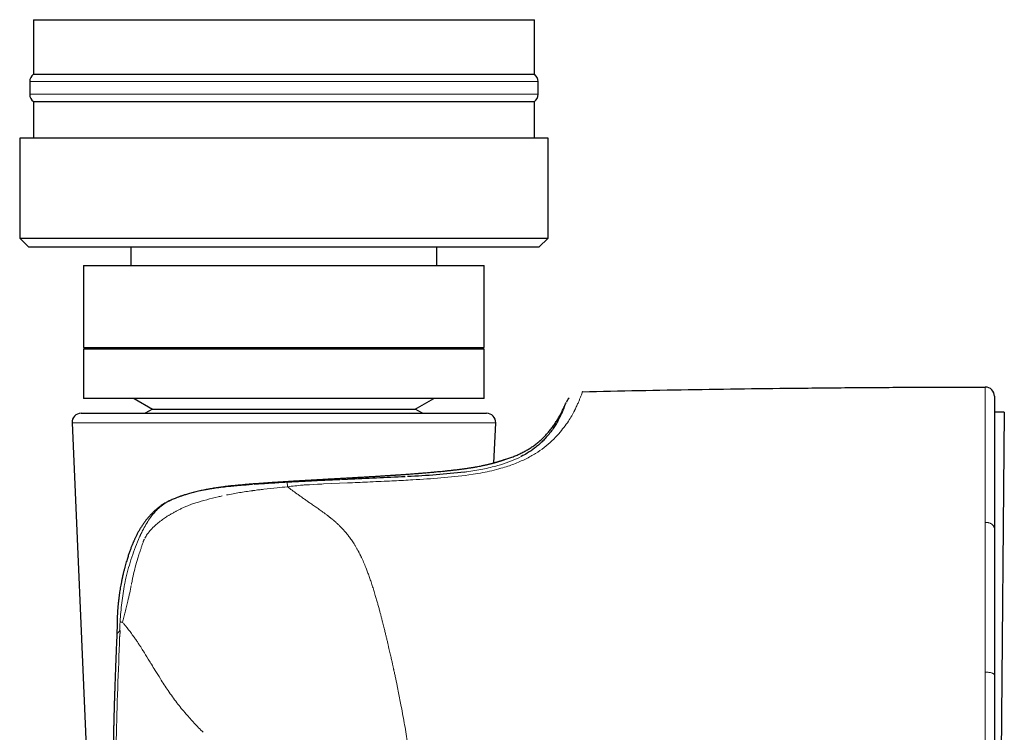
# Model space of a CAD drawing. Header units: millimetres. Extents: x 8 to 817, y 12 to 837.
# Tile 40 of 70: x 222 to 276, y 595 to 634. Entities that reach past the tile are written whole.
import ezdxf

# ---------------------------------------------------------------- set-up
doc = ezdxf.new("R2010")
doc.units = ezdxf.units.MM

msp = doc.modelspace()

# ---------------------------------------------------------------- linework, layer by layer
at = {"color": 7, "linetype": 'Continuous', "lineweight": 30}
for p, q in [((222.717, 634.031), (222.717, 631.031)), ((222.717, 634.031), (235.106, 634.031)), ((235.106, 634.031), (250.217, 634.031)), ((250.217, 631.031), (250.217, 634.031)), ((222.717, 631.031), (235.106, 631.031)), ((235.106, 631.031), (250.217, 631.031)), ((222.517, 630.631), (222.517, 629.931)), ((250.417, 629.931), (250.417, 630.631)), ((222.717, 629.531), (222.717, 627.531)), ((222.717, 629.531), (235.106, 629.531)), ((235.106, 629.531), (250.217, 629.531)), ((250.217, 627.531), (250.217, 629.531)), ((221.967, 627.531), (221.967, 622.031)), ((250.967, 627.531), (221.967, 627.531)), ((250.967, 622.031), (250.967, 627.531)), ((221.967, 622.031), (222.467, 621.531)), ((221.967, 622.031), (250.967, 622.031)), ((250.467, 621.531), (222.467, 621.531)), ((228.067, 621.531), (228.067, 620.531)), ((244.867, 620.531), (244.867, 621.531)), ((250.467, 621.531), (250.967, 622.031)), ((225.467, 620.531), (225.467, 616.031)), ((225.467, 620.531), (247.467, 620.531)), ((247.467, 616.031), (247.467, 620.531)), ((225.467, 616.031), (247.467, 616.031)), ((225.467, 615.931), (225.467, 613.231)), ((247.467, 615.931), (225.467, 615.931)), ((227.858, 616.031), (227.858, 615.931)), ((245.075, 615.931), (245.075, 616.031)), ((247.467, 613.231), (247.467, 615.931)), ((252.849, 613.596), (252.838, 613.595)), ((247.467, 613.231), (225.467, 613.231)), ((228.241, 613.231), (229.255, 612.645)), ((243.678, 612.645), (244.692, 613.231)), ((225.339, 612.411), (233.251, 612.411)), ((229.255, 612.645), (228.85, 612.411)), ((229.255, 612.645), (243.678, 612.645)), ((233.251, 612.411), (247.595, 612.411)), ((244.084, 612.411), (243.678, 612.645)), ((276.01, 612.473), (275.467, 612.478)), ((276.01, 612.473), (275.821, 590.874)), ((224.839, 611.889), (226.096, 582.889)), ((247.998, 609.675), (248.094, 611.889)), ((275.467, 606.089), (275.467, 606.075)), ((227.3, 600.261), (227.301, 600.264)), ((275.467, 598.069), (275.467, 598.044))]:
    msp.add_line(p, q, dxfattribs=at)
at = {"color": 252, "linetype": 'Continuous', "lineweight": 0}
for p, q in [((235.086, 630.631), (222.517, 630.631)), ((250.417, 630.631), (235.086, 630.631)), ((222.517, 629.931), (250.417, 629.931)), ((252.412, 612.555), (252.465, 612.66)), ((248.094, 611.889), (224.839, 611.889)), ((249.5, 610.041), (249.359, 609.965)), ((247.294, 609.507), (247.322, 609.513)), ((238.642, 608.527), (239.964, 608.587)), ((246.615, 609.024), (246.852, 609.06)), ((231.332, 608.019), (231.206, 607.982)), ((231.206, 607.982), (230.917, 607.889)), ((274.966, 598.254), (274.966, 598.192))]:
    msp.add_line(p, q, dxfattribs=at)
at = {"color": 252, "linetype": 'Continuous', "lineweight": 0, "flags": 128}
for points in [[(243.281, 608.74), (243.412, 608.747), (243.543, 608.755)], [(237.88, 608.49), (238.095, 608.5), (238.311, 608.511)]]:
    msp.add_lwpolyline(points, dxfattribs=at)
at = {"color": 7, "linetype": 'Continuous', "lineweight": 30}
for centre, start, end in [((223.017, 630.631), 126.8699, 180), ((249.917, 630.631), 360, 53.1301), ((223.017, 629.931), 180, 233.1301), ((249.917, 629.931), 306.8699, 0), ((274.967, 613.352), 0, 90.0287), ((225.339, 611.911), 90, 182.4813), ((247.595, 611.911), 357.5187, 90)]:
    msp.add_arc(centre, 0.5, start, end, dxfattribs=at)
at = {"color": 252, "linetype": 'Continuous', "lineweight": 0}
for points, knots in [([(252.465, 612.66), (252.501, 612.733), (252.572, 612.878), (252.653, 613.063), (252.719, 613.225), (252.777, 613.373), (252.82, 613.494), (252.844, 613.58), (252.849, 613.591), (252.852, 613.596)], [0, 0, 0, 0, 0.1249836, 0.2499703, 0.3748648, 0.4999931, 0.6668091, 0.8271073, 1, 1, 1, 1]), ([(274.966, 613.852), (274.966, 613.851), (274.966, 613.848), (274.966, 613.826), (274.966, 613.792), (274.966, 613.744), (274.966, 613.684), (274.966, 613.612), (274.966, 613.528), (274.966, 613.431), (274.966, 613.323), (274.966, 613.202), (274.966, 613.068), (274.966, 612.923), (274.966, 612.767), (274.966, 612.6), (274.966, 612.424), (274.966, 612.239), (274.966, 612.044), (274.966, 611.905), (274.966, 611.836)], [0, 0, 0, 0, 0.056197, 0.112327, 0.168402, 0.224435, 0.280437, 0.335417, 0.390383, 0.44534, 0.500294, 0.556247, 0.612204, 0.668165, 0.724132, 0.780103, 0.835079, 0.890056, 0.945031, 1, 1, 1, 1]), ([(251.955, 612.988), (251.951, 612.977), (251.944, 612.955), (251.877, 612.773), (251.769, 612.499), (251.638, 612.236), (251.573, 612.107)], [0, 0, 0, 0, 0.249439, 0.499339, 0.753996, 1, 1, 1, 1]), ([(251.555, 611.288), (251.747, 611.524), (252.133, 611.995), (252.319, 612.368), (252.412, 612.554)], [0, 0, 0, 0, 0.499918, 1, 1, 1, 1]), ([(251.573, 612.107), (251.562, 612.085), (251.538, 612.041), (251.512, 611.994), (251.499, 611.971)], [0, 0, 0, 0, 0.502138, 1, 1, 1, 1]), ([(274.966, 611.836), (274.966, 611.727), (274.966, 611.51), (274.966, 611.155), (274.966, 610.78), (274.966, 610.382), (274.966, 609.963), (274.966, 609.522), (274.966, 609.059), (274.966, 608.575), (274.966, 608.069), (274.966, 607.542), (274.966, 606.995), (274.966, 606.613), (274.966, 606.422)], [0, 0, 0, 0, 0.083426, 0.166822, 0.250186, 0.333516, 0.416815, 0.500089, 0.583346, 0.6666, 0.749868, 0.833172, 0.916539, 1, 1, 1, 1]), ([(250.747, 610.529), (250.898, 610.652), (251.209, 610.909), (251.437, 611.159), (251.555, 611.288)], [0, 0, 0, 0, 0.4817617, 1, 1, 1, 1]), ([(249.733, 609.898), (249.924, 609.998), (250.304, 610.197), (250.6, 610.418), (250.747, 610.529)], [0, 0, 0, 0, 0.499954, 1, 1, 1, 1]), ([(246.852, 609.059), (247.029, 609.09), (247.376, 609.149), (247.889, 609.256), (248.348, 609.376), (248.751, 609.498), (249.098, 609.62), (249.419, 609.756), (249.629, 609.85), (249.733, 609.898)], [0, 0, 0, 0, 0.169789, 0.331668, 0.49993, 0.63097, 0.750024, 0.874866, 1, 1, 1, 1]), ([(247.322, 609.513), (247.398, 609.529), (247.549, 609.561), (247.751, 609.609), (247.914, 609.651), (248.042, 609.686), (248.14, 609.714), (248.21, 609.735), (248.249, 609.747), (248.263, 609.751), (248.267, 609.752), (248.271, 609.754), (248.276, 609.755), (248.28, 609.756), (248.286, 609.758), (248.295, 609.761), (248.308, 609.765), (248.326, 609.771), (248.351, 609.779), (248.382, 609.789), (248.417, 609.801), (248.453, 609.813), (248.489, 609.825), (248.522, 609.837), (248.544, 609.845), (248.555, 609.849), (248.558, 609.85), (248.561, 609.851), (248.564, 609.852), (248.567, 609.853), (248.57, 609.854), (248.573, 609.855), (248.576, 609.856), (248.579, 609.858), (248.583, 609.859), (248.591, 609.862), (248.602, 609.866), (248.615, 609.871), (248.628, 609.876), (248.642, 609.882), (248.654, 609.887), (248.666, 609.891), (248.675, 609.895), (248.682, 609.898), (248.683, 609.899), (248.683, 609.899)], [0, 0, 0, 0, 0.08493, 0.169984, 0.255166, 0.31146, 0.36781, 0.417442, 0.439294, 0.442156, 0.445018, 0.447881, 0.450743, 0.453606, 0.456468, 0.46258, 0.471534, 0.483332, 0.50225, 0.525689, 0.553653, 0.586146, 0.618492, 0.654353, 0.688822, 0.692354, 0.695913, 0.699498, 0.703109, 0.706747, 0.710411, 0.714101, 0.717818, 0.721025, 0.726153, 0.737448, 0.753067, 0.773012, 0.797286, 0.8225, 0.851139, 0.883205, 0.918702, 0.957632, 1, 1, 1, 1]), ([(247.998, 609.676), (248.017, 609.681), (248.071, 609.696), (248.126, 609.713), (248.168, 609.725), (248.186, 609.731), (248.203, 609.736), (248.22, 609.741), (248.236, 609.746), (248.252, 609.751), (248.268, 609.756), (248.324, 609.774), (248.411, 609.802), (248.512, 609.836), (248.589, 609.864), (248.643, 609.884), (248.677, 609.896), (248.681, 609.898), (248.683, 609.899)], [0, 0, 0, 0, 0.040308, 0.116764, 0.131649, 0.146492, 0.161292, 0.176051, 0.190769, 0.205447, 0.220084, 0.234682, 0.364685, 0.493349, 0.620956, 0.747768, 0.874035, 1, 1, 1, 1]), ([(249.359, 609.965), (249.183, 609.886), (248.831, 609.728), (248.417, 609.603), (248.21, 609.54)], [0, 0, 0, 0, 0.499937, 1, 1, 1, 1]), ([(248.582, 609.859), (248.583, 609.86), (248.615, 609.876), (248.65, 609.888), (248.683, 609.899)], [0, 0, 0, 0, 0.023503, 1, 1, 1, 1]), ([(243.217, 609.046), (243.359, 609.057), (243.645, 609.078), (244.056, 609.11), (244.454, 609.144), (244.837, 609.179), (245.205, 609.215), (245.557, 609.252), (245.893, 609.29), (246.211, 609.33), (246.511, 609.372), (246.792, 609.415), (247.056, 609.46), (247.214, 609.491), (247.294, 609.507)], [0, 0, 0, 0, 0.083624, 0.167192, 0.250707, 0.33417, 0.417581, 0.500937, 0.584238, 0.667483, 0.750675, 0.833819, 0.916923, 1, 1, 1, 1]), ([(246.518, 609.199), (246.494, 609.196), (246.445, 609.189), (246.397, 609.183), (246.373, 609.18)], [0, 0, 0, 0, 0.4996302, 1, 1, 1, 1]), ([(248.21, 609.54), (247.937, 609.469), (247.391, 609.328), (246.809, 609.242), (246.518, 609.199)], [0, 0, 0, 0, 0.499763, 1, 1, 1, 1]), ([(231.394, 608.036), (231.561, 608.078), (231.892, 608.161), (232.396, 608.259), (232.899, 608.338), (233.401, 608.401), (233.903, 608.453), (234.438, 608.499), (235.009, 608.544), (235.613, 608.587), (236.217, 608.626), (236.821, 608.663), (237.221, 608.686), (237.421, 608.698)], [0, 0, 0, 0, 0.088835, 0.175766, 0.261161, 0.345343, 0.428603, 0.511202, 0.609759, 0.707846, 0.805534, 0.902894, 1, 1, 1, 1]), ([(236.64, 608.622), (236.34, 608.604), (235.736, 608.567), (235.141, 608.526), (234.84, 608.506)], [0, 0, 0, 0, 0.495148, 1, 1, 1, 1]), ([(237.056, 608.643), (236.986, 608.64), (236.848, 608.634), (236.709, 608.626), (236.64, 608.622)], [0, 0, 0, 0, 0.5013199, 1, 1, 1, 1]), ([(236.665, 608.374), (236.66, 608.44), (236.648, 608.572), (236.643, 608.605), (236.64, 608.622)], [0, 0, 0, 0, 0.50007, 1, 1, 1, 1]), ([(237.471, 608.664), (237.402, 608.66), (237.263, 608.653), (237.125, 608.647), (237.056, 608.643)], [0, 0, 0, 0, 0.4984004, 1, 1, 1, 1]), ([(237.421, 608.698), (237.569, 608.706), (237.864, 608.723), (238.304, 608.748), (238.742, 608.773), (239.176, 608.797), (239.607, 608.821), (240.033, 608.846), (240.454, 608.87), (240.869, 608.894), (241.279, 608.919), (241.682, 608.943), (242.078, 608.968), (242.466, 608.994), (242.847, 609.02), (243.093, 609.037), (243.217, 609.046)], [0, 0, 0, 0, 0.0718741, 0.1436674, 0.2153865, 0.2870356, 0.3586176, 0.4301343, 0.5015863, 0.5729742, 0.644298, 0.7155583, 0.786756, 0.8578931, 0.9289728, 1, 1, 1, 1]), ([(237.889, 608.685), (237.819, 608.682), (237.68, 608.675), (237.541, 608.668), (237.471, 608.664)], [0, 0, 0, 0, 0.500199, 1, 1, 1, 1]), ([(238.3, 608.706), (238.231, 608.702), (238.094, 608.696), (237.957, 608.689), (237.889, 608.685)], [0, 0, 0, 0, 0.500091, 1, 1, 1, 1]), ([(239.957, 608.78), (239.68, 608.768), (239.128, 608.744), (238.576, 608.719), (238.3, 608.706)], [0, 0, 0, 0, 0.500525, 1, 1, 1, 1]), ([(238.311, 608.511), (238.366, 608.514), (238.476, 608.519), (238.587, 608.525), (238.642, 608.527)], [0, 0, 0, 0, 0.4999777, 1, 1, 1, 1]), ([(239.964, 608.587), (240.147, 608.595), (240.512, 608.611), (240.877, 608.627), (241.06, 608.635)], [0, 0, 0, 0, 0.499941, 1, 1, 1, 1]), ([(241.06, 608.635), (241.461, 608.653), (242.202, 608.686), (242.942, 608.723), (243.281, 608.74)], [0, 0, 0, 0, 0.542537, 1, 1, 1, 1]), ([(243.543, 608.755), (244.058, 608.785), (245.088, 608.846), (246.106, 608.965), (246.615, 609.024)], [0, 0, 0, 0, 0.500084, 1, 1, 1, 1]), ([(231.394, 608.036), (231.385, 608.034), (231.363, 608.028), (231.344, 608.022), (231.332, 608.019)], [0, 0, 0, 0, 0.430031, 1, 1, 1, 1]), ([(232.194, 608.212), (232.057, 608.186), (231.787, 608.135), (231.523, 608.069), (231.394, 608.036)], [0, 0, 0, 0, 0.509636, 1, 1, 1, 1]), ([(232.709, 608.295), (232.621, 608.282), (232.449, 608.256), (232.278, 608.226), (232.194, 608.212)], [0, 0, 0, 0, 0.506736, 1, 1, 1, 1]), ([(233.508, 608.392), (233.371, 608.377), (233.102, 608.349), (232.838, 608.312), (232.709, 608.295)], [0, 0, 0, 0, 0.510598, 1, 1, 1, 1]), ([(234.737, 608.159), (234.5, 608.125), (234.025, 608.057), (233.558, 607.968), (233.324, 607.923)], [0, 0, 0, 0, 0.498613, 1, 1, 1, 1]), ([(233.55, 608.396), (233.543, 608.395), (233.529, 608.394), (233.515, 608.392), (233.508, 608.392)], [0, 0, 0, 0, 0.5005679, 1, 1, 1, 1]), ([(234.037, 608.442), (233.949, 608.434), (233.785, 608.419), (233.625, 608.403), (233.55, 608.396)], [0, 0, 0, 0, 0.533058, 1, 1, 1, 1]), ([(234.742, 608.498), (234.625, 608.49), (234.389, 608.472), (234.155, 608.452), (234.037, 608.442)], [0, 0, 0, 0, 0.491382, 1, 1, 1, 1]), ([(234.737, 608.159), (234.749, 608.161), (234.773, 608.164), (234.798, 608.168), (234.81, 608.169)], [0, 0, 0, 0, 0.500046, 1, 1, 1, 1]), ([(234.81, 608.169), (234.903, 608.182), (235.089, 608.207), (235.276, 608.229), (235.369, 608.24)], [0, 0, 0, 0, 0.500373, 1, 1, 1, 1]), ([(235.369, 608.24), (235.609, 608.267), (236.041, 608.316), (236.474, 608.357), (236.665, 608.374)], [0, 0, 0, 0, 0.556568, 1, 1, 1, 1]), ([(236.665, 608.374), (236.802, 608.391), (237.075, 608.423), (237.349, 608.454), (237.486, 608.469)], [0, 0, 0, 0, 0.499962, 1, 1, 1, 1]), ([(237.726, 607.605), (237.696, 607.626), (237.638, 607.667), (237.553, 607.727), (237.471, 607.785), (237.393, 607.84), (237.319, 607.893), (237.248, 607.944), (237.114, 608.04), (236.917, 608.183), (236.75, 608.311), (236.665, 608.374)], [0, 0, 0, 0, 0.080816, 0.15865, 0.233522, 0.305446, 0.374432, 0.440486, 0.50361, 0.750461, 1, 1, 1, 1]), ([(237.486, 608.469), (237.551, 608.473), (237.683, 608.479), (237.814, 608.486), (237.88, 608.49)], [0, 0, 0, 0, 0.499951, 1, 1, 1, 1]), ([(230.015, 607.513), (229.919, 607.45), (229.726, 607.323), (229.554, 607.159), (229.468, 607.076)], [0, 0, 0, 0, 0.499986, 1, 1, 1, 1]), ([(230.015, 607.513), (230.067, 607.538), (230.133, 607.571), (230.203, 607.604), (230.223, 607.613), (230.229, 607.615), (230.305, 607.65), (230.529, 607.749), (230.762, 607.834), (230.917, 607.889)], [0, 0, 0, 0, 0.180175, 0.228441, 0.24213, 0.246366, 0.248862, 0.503348, 1, 1, 1, 1]), ([(231.234, 607.348), (231.29, 607.369), (231.42, 607.418), (231.552, 607.461), (231.627, 607.485)], [0, 0, 0, 0, 0.431679, 1, 1, 1, 1]), ([(231.627, 607.485), (231.828, 607.547), (232.232, 607.671), (232.648, 607.772), (232.856, 607.822)], [0, 0, 0, 0, 0.50002, 1, 1, 1, 1]), ([(232.856, 607.822), (232.893, 607.831), (232.965, 607.848), (233.038, 607.864), (233.075, 607.873)], [0, 0, 0, 0, 0.5003048, 1, 1, 1, 1]), ([(238.834, 606.818), (238.789, 606.851), (238.704, 606.916), (238.578, 607.008), (238.46, 607.093), (238.349, 607.172), (238.246, 607.244), (238.144, 607.314), (238.046, 607.382), (237.951, 607.448), (237.867, 607.506), (237.793, 607.558), (237.747, 607.59), (237.726, 607.605)], [0, 0, 0, 0, 0.121997, 0.235951, 0.342334, 0.441528, 0.53383, 0.619472, 0.713693, 0.798782, 0.874841, 0.941907, 1, 1, 1, 1]), ([(229.294, 606.88), (229.324, 606.914), (229.384, 606.982), (229.44, 607.045), (229.468, 607.076)], [0, 0, 0, 0, 0.499754, 1, 1, 1, 1]), ([(230.209, 606.837), (230.263, 606.866), (230.371, 606.926), (230.48, 606.988), (230.535, 607.019)], [0, 0, 0, 0, 0.494127, 1, 1, 1, 1]), ([(230.535, 607.019), (230.538, 607.021), (230.545, 607.025), (230.551, 607.028), (230.554, 607.03)], [0, 0, 0, 0, 0.500028, 1, 1, 1, 1]), ([(230.554, 607.03), (230.605, 607.058), (230.708, 607.115), (230.873, 607.195), (231.049, 607.274), (231.171, 607.323), (231.234, 607.348)], [0, 0, 0, 0, 0.2282806, 0.4709466, 0.7281557, 1, 1, 1, 1]), ([(228.759, 606.053), (228.819, 606.164), (228.941, 606.388), (229.079, 606.591), (229.149, 606.693)], [0, 0, 0, 0, 0.500086, 1, 1, 1, 1]), ([(229.294, 606.88), (229.27, 606.85), (229.22, 606.789), (229.172, 606.725), (229.149, 606.693)], [0, 0, 0, 0, 0.49532, 1, 1, 1, 1]), ([(229.4, 606.245), (229.473, 606.31), (229.622, 606.442), (229.783, 606.557), (229.865, 606.616)], [0, 0, 0, 0, 0.487118, 1, 1, 1, 1]), ([(229.865, 606.616), (229.901, 606.641), (229.968, 606.687), (230.036, 606.731), (230.067, 606.751)], [0, 0, 0, 0, 0.53938, 1, 1, 1, 1]), ([(230.067, 606.751), (230.093, 606.768), (230.14, 606.797), (230.188, 606.825), (230.209, 606.837)], [0, 0, 0, 0, 0.556834, 1, 1, 1, 1]), ([(239.937, 605.772), (239.929, 605.782), (239.91, 605.805), (239.879, 605.843), (239.841, 605.889), (239.8, 605.936), (239.757, 605.984), (239.714, 606.032), (239.67, 606.079), (239.62, 606.132), (239.565, 606.188), (239.505, 606.248), (239.449, 606.302), (239.391, 606.356), (239.327, 606.415), (239.256, 606.478), (239.203, 606.522), (239.172, 606.548), (239.162, 606.556), (239.152, 606.565), (239.142, 606.573), (239.132, 606.582), (239.106, 606.603), (239.067, 606.635), (239.015, 606.676), (238.97, 606.712), (238.931, 606.743), (238.898, 606.768), (238.871, 606.789), (238.85, 606.805), (238.839, 606.814), (238.834, 606.818)], [0, 0, 0, 0, 0.026364, 0.059299, 0.098568, 0.14391, 0.183619, 0.226778, 0.273265, 0.310568, 0.372159, 0.428238, 0.479106, 0.524967, 0.584519, 0.649507, 0.711052, 0.719406, 0.727829, 0.736318, 0.744875, 0.753499, 0.762189, 0.810184, 0.852761, 0.890043, 0.922134, 0.949117, 0.971056, 0.988005, 1, 1, 1, 1]), ([(274.966, 606.422), (274.966, 606.292), (274.966, 606.032), (274.966, 605.629), (274.966, 605.216), (274.966, 604.794), (274.966, 604.366), (274.966, 603.933), (274.966, 603.495), (274.966, 603.05), (274.966, 602.596), (274.966, 602.134), (274.966, 601.663), (274.966, 601.187), (274.966, 600.705), (274.966, 600.221), (274.966, 599.735), (274.966, 599.246), (274.966, 598.753), (274.966, 598.421), (274.966, 598.254)], [0, 0, 0, 0, 0.0559825, 0.112088, 0.168285, 0.2245405, 0.2808204, 0.3360853, 0.3913063, 0.4464491, 0.5014796, 0.557371, 0.6131517, 0.6688669, 0.7245593, 0.7802695, 0.835039, 0.8898965, 0.9448736, 1, 1, 1, 1]), ([(275.467, 606.075), (275.466, 606.084), (275.466, 606.102), (275.461, 606.131), (275.451, 606.164), (275.434, 606.199), (275.41, 606.237), (275.378, 606.272), (275.342, 606.304), (275.303, 606.331), (275.258, 606.357), (275.207, 606.379), (275.151, 606.397), (275.091, 606.411), (275.029, 606.42), (274.987, 606.421), (274.966, 606.422)], [0, 0, 0, 0, 0.04726, 0.101341, 0.162589, 0.231265, 0.30748, 0.391118, 0.458502, 0.529527, 0.603754, 0.680624, 0.759463, 0.839514, 0.919965, 1, 1, 1, 1]), ([(228.633, 605.802), (228.653, 605.844), (228.694, 605.929), (228.737, 606.011), (228.759, 606.053)], [0, 0, 0, 0, 0.495458, 1, 1, 1, 1]), ([(228.972, 605.775), (229.034, 605.855), (229.166, 606.023), (229.319, 606.168), (229.4, 606.245)], [0, 0, 0, 0, 0.4729187, 1, 1, 1, 1]), ([(228.545, 605.616), (228.47, 605.434), (228.32, 605.07), (228.186, 604.693), (228.119, 604.504)], [0, 0, 0, 0, 0.499872, 1, 1, 1, 1]), ([(228.575, 605.68), (228.57, 605.669), (228.56, 605.648), (228.55, 605.627), (228.545, 605.616)], [0, 0, 0, 0, 0.499857, 1, 1, 1, 1]), ([(228.581, 605.691), (228.58, 605.689), (228.578, 605.685), (228.576, 605.682), (228.575, 605.68)], [0, 0, 0, 0, 0.499974, 1, 1, 1, 1]), ([(228.581, 605.691), (228.589, 605.709), (228.606, 605.747), (228.624, 605.784), (228.633, 605.802)], [0, 0, 0, 0, 0.500263, 1, 1, 1, 1]), ([(228.735, 605.321), (228.716, 605.264), (228.679, 605.155), (228.643, 605.045), (228.625, 604.992)], [0, 0, 0, 0, 0.517182, 1, 1, 1, 1]), ([(228.808, 605.501), (228.795, 605.474), (228.768, 605.415), (228.747, 605.354), (228.735, 605.321)], [0, 0, 0, 0, 0.454546, 1, 1, 1, 1]), ([(228.837, 605.558), (228.857, 605.596), (228.898, 605.671), (228.947, 605.74), (228.972, 605.775)], [0, 0, 0, 0, 0.500929, 1, 1, 1, 1]), ([(240.996, 603.858), (240.956, 603.958), (240.876, 604.16), (240.78, 604.375), (240.716, 604.511), (240.688, 604.568), (240.66, 604.625), (240.632, 604.682), (240.603, 604.738), (240.574, 604.794), (240.545, 604.85), (240.499, 604.933), (240.438, 605.041), (240.362, 605.17), (240.287, 605.289), (240.214, 605.4), (240.142, 605.503), (240.073, 605.599), (240.005, 605.688), (239.959, 605.744), (239.937, 605.772)], [0, 0, 0, 0, 0.143817, 0.289838, 0.318649, 0.347476, 0.376305, 0.405128, 0.433931, 0.462704, 0.491436, 0.520116, 0.59316, 0.661989, 0.726841, 0.787944, 0.845535, 0.8999, 0.951308, 1, 1, 1, 1]), ([(228.625, 604.992), (228.608, 604.943), (228.577, 604.847), (228.545, 604.751), (228.529, 604.705)], [0, 0, 0, 0, 0.51967, 1, 1, 1, 1]), ([(228.119, 604.504), (228.06, 604.314), (227.94, 603.934), (227.845, 603.546), (227.797, 603.351)], [0, 0, 0, 0, 0.498679, 1, 1, 1, 1]), ([(228.445, 604.444), (228.399, 604.286), (228.303, 603.961), (228.228, 603.63), (228.19, 603.46)], [0, 0, 0, 0, 0.487679, 1, 1, 1, 1]), ([(228.529, 604.705), (228.515, 604.662), (228.486, 604.575), (228.459, 604.488), (228.445, 604.444)], [0, 0, 0, 0, 0.500581, 1, 1, 1, 1]), ([(241.505, 602.341), (241.478, 602.433), (241.423, 602.616), (241.339, 602.884), (241.254, 603.143), (241.169, 603.391), (241.084, 603.629), (241.025, 603.783), (240.996, 603.858)], [0, 0, 0, 0, 0.177193, 0.350752, 0.520247, 0.685244, 0.845307, 1, 1, 1, 1]), ([(227.797, 603.351), (227.785, 603.296), (227.76, 603.184), (227.737, 603.071), (227.725, 603.015)], [0, 0, 0, 0, 0.497057, 1, 1, 1, 1]), ([(228.19, 603.46), (228.174, 603.386), (228.143, 603.236), (228.115, 603.086), (228.101, 603.01)], [0, 0, 0, 0, 0.495815, 1, 1, 1, 1]), ([(227.476, 600.973), (227.503, 601.316), (227.556, 602.001), (227.669, 602.677), (227.725, 603.015)], [0, 0, 0, 0, 0.500073, 1, 1, 1, 1]), ([(227.899, 602.093), (227.935, 602.244), (228.004, 602.53), (228.062, 602.817), (228.09, 602.953)], [0, 0, 0, 0, 0.527719, 1, 1, 1, 1]), ([(227.612, 600.933), (227.636, 601.025), (227.685, 601.21), (227.756, 601.497), (227.829, 601.792), (227.876, 601.992), (227.899, 602.093)], [0, 0, 0, 0, 0.243484, 0.491061, 0.743105, 1, 1, 1, 1]), ([(242.041, 600.319), (242.033, 600.353), (242.015, 600.426), (241.986, 600.542), (241.954, 600.671), (241.919, 600.813), (241.88, 600.967), (241.838, 601.132), (241.792, 601.31), (241.742, 601.498), (241.688, 601.696), (241.631, 601.904), (241.57, 602.12), (241.527, 602.266), (241.505, 602.341)], [0, 0, 0, 0, 0.049507, 0.105462, 0.16783, 0.236557, 0.31157, 0.39277, 0.480029, 0.573182, 0.672028, 0.776316, 0.885756, 1, 1, 1, 1]), ([(227.454, 600.492), (227.457, 600.573), (227.465, 600.733), (227.472, 600.893), (227.476, 600.973)], [0, 0, 0, 0, 0.5015637, 1, 1, 1, 1]), ([(227.61, 600.914), (227.587, 600.924), (227.541, 600.943), (227.498, 600.963), (227.476, 600.973)], [0, 0, 0, 0, 0.499914, 1, 1, 1, 1]), ([(227.301, 600.264), (227.301, 600.268), (227.302, 600.278), (227.314, 600.295), (227.329, 600.313), (227.34, 600.326), (227.353, 600.34), (227.368, 600.356), (227.386, 600.377), (227.409, 600.405), (227.441, 600.441), (227.466, 600.468), (227.479, 600.483)], [0, 0, 0, 0, 0.107533, 0.289688, 0.362147, 0.433879, 0.504878, 0.5752, 0.644963, 0.747852, 0.865949, 1, 1, 1, 1]), ([(227.453, 600.126), (227.454, 600.141), (227.457, 600.17), (227.462, 600.214), (227.466, 600.256), (227.47, 600.292), (227.473, 600.325), (227.476, 600.357), (227.478, 600.393), (227.481, 600.427), (227.482, 600.455), (227.482, 600.472), (227.48, 600.48), (227.48, 600.482), (227.479, 600.483), (227.479, 600.483), (227.479, 600.483)], [0, 0, 0, 0, 0.123319, 0.246579, 0.369783, 0.469624, 0.552028, 0.642301, 0.740468, 0.849303, 0.927865, 0.97675, 0.990841, 0.995812, 0.997961, 1, 1, 1, 1]), ([(227.479, 600.483), (227.475, 600.484), (227.466, 600.488), (227.458, 600.491), (227.454, 600.492)], [0, 0, 0, 0, 0.503175, 1, 1, 1, 1]), ([(227.61, 600.914), (227.61, 600.917), (227.612, 600.923), (227.612, 600.929), (227.612, 600.933)], [0, 0, 0, 0, 0.459942, 1, 1, 1, 1]), ([(227.612, 600.933), (227.628, 600.914), (227.662, 600.875), (227.716, 600.812), (227.775, 600.741), (227.84, 600.66), (227.91, 600.571), (227.985, 600.473), (228.066, 600.366), (228.143, 600.26), (228.216, 600.158), (228.28, 600.067), (228.341, 599.979), (228.397, 599.895), (228.451, 599.815), (228.504, 599.735), (228.556, 599.656), (228.607, 599.577), (228.654, 599.504), (228.684, 599.456), (228.698, 599.434)], [0, 0, 0, 0, 0.043095, 0.09154, 0.145244, 0.204106, 0.268023, 0.336884, 0.410571, 0.488963, 0.550488, 0.61127, 0.666828, 0.719433, 0.769148, 0.816027, 0.867695, 0.915548, 0.959636, 1, 1, 1, 1]), ([(227.453, 600.126), (227.381, 598.248), (227.238, 594.492), (227.217, 590.732), (227.207, 588.852)], [0, 0, 0, 0, 0.500008, 1, 1, 1, 1]), ([(242.91, 596.302), (242.886, 596.428), (242.837, 596.682), (242.762, 597.062), (242.676, 597.484), (242.599, 597.854), (242.541, 598.129), (242.517, 598.239), (242.509, 598.279), (242.506, 598.29), (242.504, 598.302), (242.502, 598.313), (242.499, 598.324), (242.497, 598.335), (242.494, 598.348), (242.49, 598.368), (242.483, 598.4), (242.473, 598.446), (242.459, 598.506), (242.443, 598.579), (242.424, 598.668), (242.401, 598.77), (242.376, 598.881), (242.349, 599.002), (242.32, 599.129), (242.288, 599.269), (242.254, 599.419), (242.216, 599.58), (242.177, 599.751), (242.134, 599.931), (242.089, 600.122), (242.057, 600.252), (242.041, 600.319)], [0, 0, 0, 0, 0.091593, 0.183981, 0.277187, 0.401514, 0.4567, 0.481078, 0.483818, 0.486559, 0.4893, 0.492042, 0.494785, 0.497529, 0.500273, 0.504672, 0.512567, 0.523967, 0.538883, 0.557331, 0.579331, 0.604905, 0.634081, 0.663308, 0.695479, 0.730617, 0.768737, 0.809842, 0.853115, 0.899251, 0.948225, 1, 1, 1, 1]), ([(228.698, 599.434), (228.717, 599.405), (228.753, 599.347), (228.79, 599.289), (228.808, 599.26)], [0, 0, 0, 0, 0.500565, 1, 1, 1, 1]), ([(228.808, 599.26), (228.903, 599.106), (229.023, 598.913), (229.149, 598.704), (229.182, 598.649), (229.191, 598.634), (229.193, 598.63), (229.194, 598.628), (229.195, 598.628)], [0, 0, 0, 0, 0.738192, 0.92847, 0.97908, 0.993251, 0.997553, 1, 1, 1, 1]), ([(229.195, 598.628), (229.265, 598.514), (229.427, 598.25), (229.593, 597.983), (229.688, 597.832)], [0, 0, 0, 0, 0.432147, 1, 1, 1, 1]), ([(229.688, 597.832), (229.828, 597.612), (230.114, 597.164), (230.43, 596.735), (230.591, 596.516)], [0, 0, 0, 0, 0.490464, 1, 1, 1, 1]), ([(274.966, 598.192), (274.966, 597.947), (274.966, 597.459), (274.966, 596.721), (274.966, 595.981), (274.966, 595.238), (274.966, 594.493), (274.966, 593.747), (274.966, 592.973), (274.966, 592.173), (274.966, 591.345), (274.966, 590.516), (274.966, 589.685), (274.966, 589.13), (274.966, 588.852)], [0, 0, 0, 0, 0.080949, 0.161507, 0.241757, 0.321771, 0.401616, 0.481352, 0.56103, 0.648666, 0.736342, 0.8241, 0.911977, 1, 1, 1, 1]), ([(275.467, 598.044), (275.466, 598.051), (275.464, 598.064), (275.449, 598.085), (275.424, 598.105), (275.387, 598.125), (275.34, 598.143), (275.286, 598.158), (275.225, 598.171), (275.162, 598.18), (275.097, 598.187), (275.031, 598.191), (274.988, 598.191), (274.966, 598.192)], [0, 0, 0, 0, 0.086279, 0.176667, 0.270499, 0.366907, 0.464863, 0.563234, 0.655327, 0.745819, 0.83387, 0.918779, 1, 1, 1, 1]), ([(230.591, 596.516), (230.672, 596.412), (230.837, 596.199), (231.011, 595.994), (231.099, 595.89)], [0, 0, 0, 0, 0.4920756, 1, 1, 1, 1]), ([(243.26, 594.29), (243.233, 594.456), (243.18, 594.79), (243.095, 595.292), (243.005, 595.797), (242.942, 596.133), (242.91, 596.302)], [0, 0, 0, 0, 0.245921, 0.494517, 0.745852, 1, 1, 1, 1]), ([(231.099, 595.89), (231.245, 595.724), (231.547, 595.381), (231.872, 595.055), (232.04, 594.887)], [0, 0, 0, 0, 0.483827, 1, 1, 1, 1])]:
    msp.add_open_spline(points, degree=3, knots=knots, dxfattribs=at)
at = {"color": 7, "linetype": 'Continuous', "lineweight": 30}
for points, knots in [([(252.852, 613.596), (253.884, 613.619), (255.948, 613.664), (259.044, 613.719), (262.14, 613.765), (265.285, 613.802), (268.479, 613.829), (271.723, 613.847), (273.885, 613.851), (274.966, 613.852)], [0, 0, 0, 0, 0.140008, 0.280014, 0.420018, 0.56002, 0.706685, 0.853345, 1, 1, 1, 1]), ([(248.683, 609.899), (248.689, 609.901), (248.773, 609.928), (248.931, 609.983), (249.155, 610.07), (249.373, 610.164), (249.585, 610.266), (249.79, 610.377), (249.988, 610.496), (250.18, 610.625), (250.365, 610.764), (250.539, 610.91), (250.702, 611.061), (250.854, 611.217), (251.001, 611.383), (251.145, 611.561), (251.284, 611.751), (251.419, 611.952), (251.549, 612.167), (251.666, 612.378), (251.771, 612.584), (251.865, 612.783), (251.925, 612.919), (251.955, 612.988)], [0, 0, 0, 0, 0.004219, 0.056351, 0.107773, 0.158618, 0.20904, 0.259214, 0.308438, 0.357815, 0.407565, 0.457927, 0.503616, 0.550178, 0.597804, 0.646688, 0.697025, 0.749009, 0.802834, 0.858688, 0.904295, 0.95137, 1, 1, 1, 1]), ([(252.122, 613.261), (252.114, 613.251), (252.095, 613.228), (252.071, 613.196), (252.051, 613.167), (252.038, 613.147), (252.028, 613.13), (252.019, 613.115), (252.011, 613.1), (252.001, 613.084), (251.993, 613.068), (251.986, 613.053), (251.98, 613.043), (251.975, 613.033), (251.972, 613.025), (251.972, 613.027), (251.973, 613.027)], [0, 0, 0, 0, 0.0929, 0.206112, 0.31632, 0.423548, 0.500494, 0.567237, 0.630173, 0.708511, 0.801944, 0.857143, 0.906394, 0.94965, 0.990308, 1, 1, 1, 1]), ([(275.467, 613.352), (275.467, 613.351), (275.467, 613.348), (275.467, 613.328), (275.467, 613.295), (275.467, 613.25), (275.467, 613.2), (275.467, 613.152), (275.467, 613.109), (275.467, 613.062), (275.467, 613.012), (275.467, 612.957), (275.467, 612.898), (275.467, 612.82), (275.467, 612.719), (275.467, 612.59), (275.467, 612.45), (275.467, 612.297), (275.467, 612.135), (275.467, 611.961), (275.467, 611.778), (275.467, 611.583), (275.467, 611.377), (275.467, 611.16), (275.467, 610.933), (275.467, 610.697), (275.467, 610.451), (275.467, 610.234), (275.467, 610.049), (275.467, 609.9), (275.467, 609.747), (275.467, 609.592), (275.467, 609.434), (275.467, 609.273), (275.467, 609.064), (275.467, 608.804), (275.467, 608.488), (275.467, 608.165), (275.467, 607.834), (275.467, 607.498), (275.467, 607.156), (275.467, 606.808), (275.467, 606.453), (275.467, 606.21), (275.467, 606.089)], [0, 0, 0, 0, 0.027742, 0.055519, 0.083348, 0.111246, 0.139231, 0.154981, 0.170767, 0.186591, 0.202456, 0.218365, 0.234322, 0.250329, 0.277857, 0.305468, 0.333176, 0.360995, 0.388938, 0.416516, 0.44424, 0.472122, 0.500175, 0.528544, 0.556794, 0.584938, 0.612988, 0.640957, 0.656623, 0.67227, 0.687899, 0.703514, 0.719116, 0.734708, 0.750292, 0.778842, 0.80721, 0.835411, 0.863459, 0.891371, 0.918666, 0.945859, 0.972965, 1, 1, 1, 1]), ([(251.499, 611.971), (251.455, 611.897), (251.37, 611.751), (251.211, 611.515), (251.031, 611.276), (250.84, 611.053), (250.644, 610.85), (250.45, 610.67), (250.191, 610.46), (249.893, 610.245), (249.612, 610.099), (249.5, 610.041)], [0, 0, 0, 0, 0.139685, 0.27287, 0.399907, 0.521218, 0.613066, 0.69944, 0.780685, 0.912845, 1, 1, 1, 1]), ([(248.582, 609.86), (248.582, 609.86), (248.582, 609.86), (248.581, 609.86), (248.579, 609.859), (248.574, 609.857), (248.568, 609.855), (248.563, 609.853), (248.557, 609.851), (248.552, 609.849), (248.547, 609.847), (248.539, 609.844), (248.528, 609.84), (248.514, 609.835), (248.496, 609.829), (248.475, 609.821), (248.453, 609.814), (248.431, 609.806), (248.409, 609.799), (248.386, 609.791), (248.362, 609.783), (248.34, 609.776), (248.319, 609.77), (248.3, 609.763), (248.282, 609.758), (248.265, 609.753), (248.251, 609.748), (248.241, 609.745), (248.233, 609.743), (248.227, 609.741), (248.22, 609.739), (248.209, 609.735), (248.194, 609.731), (248.174, 609.725), (248.15, 609.718), (248.122, 609.71), (248.088, 609.7), (248.05, 609.689), (248.006, 609.677), (247.958, 609.664), (247.907, 609.65), (247.851, 609.636), (247.79, 609.62), (247.722, 609.603), (247.648, 609.585), (247.567, 609.566), (247.479, 609.547), (247.389, 609.527), (247.325, 609.514), (247.296, 609.507)], [0, 0, 0, 0, 0.006978, 0.023097, 0.050981, 0.07599, 0.098118, 0.117363, 0.130458, 0.14177, 0.151742, 0.162204, 0.182989, 0.206047, 0.231379, 0.258982, 0.288856, 0.311116, 0.334488, 0.358707, 0.381429, 0.402095, 0.420707, 0.437266, 0.451772, 0.466178, 0.47776, 0.48652, 0.490361, 0.494531, 0.500267, 0.507567, 0.519308, 0.533656, 0.550611, 0.570169, 0.592329, 0.617088, 0.644443, 0.674392, 0.703426, 0.734535, 0.767718, 0.802971, 0.84029, 0.878951, 0.919599, 0.962231, 1, 1, 1, 1]), ([(247.297, 609.508), (247.259, 609.5), (247.168, 609.482), (247.015, 609.453), (246.841, 609.423), (246.663, 609.395), (246.482, 609.368), (246.299, 609.343), (246.116, 609.319), (245.93, 609.295), (245.741, 609.273), (245.551, 609.252), (245.363, 609.232), (245.178, 609.212), (244.996, 609.195), (244.813, 609.177), (244.629, 609.16), (244.446, 609.144), (244.269, 609.129), (244.1, 609.115), (243.937, 609.102), (243.783, 609.089), (243.634, 609.078), (243.489, 609.067), (243.35, 609.057), (243.223, 609.047), (243.108, 609.039), (243.008, 609.032), (242.922, 609.026), (242.851, 609.021), (242.788, 609.017), (242.733, 609.013), (242.685, 609.01), (242.644, 609.007), (242.609, 609.004), (242.581, 609.002), (242.553, 609.001), (242.522, 608.999), (242.482, 608.996), (242.435, 608.993), (242.381, 608.989), (242.296, 608.984), (242.18, 608.976), (242.015, 608.965), (241.825, 608.953), (241.607, 608.94), (241.384, 608.926), (241.158, 608.913), (240.934, 608.899), (240.707, 608.886), (240.477, 608.872), (240.243, 608.859), (240.014, 608.846), (239.789, 608.833), (239.569, 608.82), (239.352, 608.808), (239.148, 608.797), (238.951, 608.786), (238.756, 608.775), (238.547, 608.763), (238.323, 608.75), (238.085, 608.737), (237.832, 608.722), (237.576, 608.708), (237.316, 608.693), (237.055, 608.678), (236.781, 608.662), (236.497, 608.644), (236.203, 608.626), (235.899, 608.607), (235.587, 608.586), (235.263, 608.563), (234.947, 608.54), (234.639, 608.516), (234.34, 608.492), (234.034, 608.465), (233.721, 608.435), (233.399, 608.401), (233.095, 608.364), (232.809, 608.324), (232.54, 608.282), (232.267, 608.234), (231.988, 608.179), (231.704, 608.116), (231.515, 608.068), (231.419, 608.044)], [0, 0, 0, 0, 0.013541, 0.032608, 0.051154, 0.06918, 0.086687, 0.103675, 0.120143, 0.136093, 0.152243, 0.167823, 0.182831, 0.197266, 0.211128, 0.224417, 0.238258, 0.251416, 0.263889, 0.275678, 0.28678, 0.297197, 0.306927, 0.316837, 0.325916, 0.334163, 0.341578, 0.348159, 0.353321, 0.357822, 0.361728, 0.365182, 0.36819, 0.37075, 0.372862, 0.37462, 0.37606, 0.377998, 0.380432, 0.383363, 0.38678, 0.390375, 0.39903, 0.407937, 0.420386, 0.433295, 0.446614, 0.459815, 0.472758, 0.485442, 0.498985, 0.51222, 0.525149, 0.53777, 0.550083, 0.56209, 0.573944, 0.583926, 0.594654, 0.606127, 0.618348, 0.631318, 0.645038, 0.65951, 0.673039, 0.687171, 0.701909, 0.717257, 0.733221, 0.749504, 0.766393, 0.783894, 0.802014, 0.817882, 0.834209, 0.851008, 0.868305, 0.886127, 0.904507, 0.919364, 0.934609, 0.950266, 0.966363, 0.982929, 1, 1, 1, 1]), ([(246.373, 609.18), (245.86, 609.125), (244.828, 609.013), (243.785, 608.958), (243.261, 608.93)], [0, 0, 0, 0, 0.4970174, 1, 1, 1, 1]), ([(243.128, 608.923), (242.6, 608.898), (241.543, 608.847), (240.486, 608.803), (239.957, 608.78)], [0, 0, 0, 0, 0.499765, 1, 1, 1, 1]), ([(231.418, 608.043), (231.374, 608.031), (231.291, 608.009), (231.174, 607.974), (231.07, 607.942), (230.986, 607.915), (230.919, 607.893), (230.868, 607.875), (230.822, 607.86), (230.775, 607.843), (230.72, 607.823), (230.653, 607.797), (230.575, 607.767), (230.488, 607.732), (230.392, 607.692), (230.286, 607.646), (230.171, 607.593), (230.091, 607.554), (230.05, 607.534)], [0, 0, 0, 0, 0.092343, 0.174853, 0.247615, 0.310666, 0.353404, 0.39016, 0.420935, 0.450915, 0.492212, 0.54126, 0.598089, 0.662733, 0.735226, 0.815592, 0.903848, 1, 1, 1, 1]), ([(230.019, 607.517), (230.007, 607.511), (229.96, 607.486), (229.881, 607.438), (229.786, 607.377), (229.7, 607.317), (229.622, 607.259), (229.553, 607.206), (229.495, 607.158), (229.445, 607.116), (229.406, 607.081), (229.374, 607.052), (229.346, 607.027), (229.313, 606.996), (229.272, 606.956), (229.22, 606.905), (229.164, 606.847), (229.104, 606.782), (229.04, 606.71), (228.962, 606.617), (228.87, 606.501), (228.767, 606.36), (228.67, 606.217), (228.579, 606.074), (228.498, 605.934), (228.423, 605.797), (228.365, 605.683), (228.322, 605.593), (228.29, 605.525), (228.261, 605.462), (228.235, 605.405), (228.214, 605.356), (228.197, 605.317), (228.183, 605.283), (228.168, 605.248), (228.15, 605.204), (228.13, 605.154), (228.093, 605.061), (228.042, 604.924), (227.976, 604.74), (227.921, 604.576), (227.875, 604.433), (227.838, 604.31), (227.798, 604.176), (227.756, 604.028), (227.713, 603.868), (227.679, 603.734), (227.654, 603.63), (227.639, 603.564), (227.625, 603.504), (227.614, 603.454), (227.605, 603.416), (227.599, 603.388), (227.594, 603.363), (227.588, 603.335), (227.58, 603.299), (227.571, 603.255), (227.56, 603.203), (227.542, 603.11), (227.518, 602.982), (227.49, 602.822), (227.465, 602.669), (227.447, 602.546), (227.433, 602.452), (227.424, 602.384), (227.415, 602.317), (227.407, 602.252), (227.4, 602.196), (227.395, 602.154), (227.391, 602.119), (227.387, 602.084), (227.383, 602.04), (227.377, 601.983), (227.37, 601.914), (227.362, 601.834), (227.354, 601.745), (227.347, 601.661), (227.342, 601.585), (227.337, 601.518), (227.332, 601.447), (227.328, 601.375), (227.325, 601.31), (227.322, 601.257), (227.321, 601.219), (227.319, 601.19), (227.318, 601.163), (227.317, 601.128), (227.316, 601.08), (227.314, 601.019), (227.312, 600.95), (227.311, 600.879), (227.31, 600.806), (227.31, 600.734), (227.309, 600.663), (227.308, 600.603), (227.308, 600.549), (227.307, 600.492), (227.305, 600.427), (227.303, 600.351), (227.301, 600.294), (227.299, 600.263), (227.299, 600.261)], [0, 0, 0, 0, 0.004745, 0.019756, 0.03371, 0.046647, 0.058565, 0.069438, 0.079123, 0.087008, 0.093649, 0.099017, 0.103217, 0.10783, 0.115849, 0.124996, 0.135097, 0.146169, 0.158229, 0.171009, 0.19189, 0.213733, 0.236517, 0.256656, 0.2774, 0.297113, 0.314881, 0.325028, 0.334403, 0.343006, 0.350838, 0.357603, 0.36284, 0.36667, 0.371324, 0.377132, 0.384071, 0.391461, 0.414309, 0.438457, 0.463946, 0.478327, 0.494148, 0.511492, 0.530395, 0.550899, 0.573049, 0.581662, 0.59045, 0.598214, 0.604472, 0.6094, 0.612652, 0.615124, 0.61869, 0.623245, 0.628795, 0.635347, 0.642797, 0.663788, 0.683764, 0.702694, 0.72118, 0.729539, 0.737934, 0.746367, 0.754788, 0.761929, 0.767218, 0.770645, 0.774691, 0.780227, 0.78726, 0.7958, 0.805801, 0.816868, 0.828934, 0.836867, 0.845184, 0.853887, 0.862977, 0.872085, 0.877975, 0.882569, 0.885865, 0.88883, 0.892666, 0.898815, 0.906388, 0.915343, 0.924283, 0.932556, 0.942376, 0.95104, 0.958544, 0.964426, 0.971187, 0.979247, 0.988607, 0.999264, 1, 1, 1, 1]), ([(275.467, 606.075), (275.467, 605.95), (275.467, 605.699), (275.467, 605.31), (275.467, 604.912), (275.467, 604.503), (275.467, 604.132), (275.467, 603.803), (275.467, 603.519), (275.467, 603.231), (275.467, 602.937), (275.467, 602.64), (275.467, 602.29), (275.467, 601.886), (275.467, 601.426), (275.467, 600.961), (275.467, 600.488), (275.467, 600.013), (275.467, 599.534), (275.467, 599.052), (275.467, 598.563), (275.467, 598.234), (275.467, 598.069)], [0, 0, 0, 0, 0.055067, 0.110258, 0.165614, 0.221176, 0.276984, 0.313679, 0.350508, 0.387483, 0.424613, 0.46191, 0.499384, 0.554995, 0.610645, 0.666367, 0.722194, 0.778161, 0.833295, 0.888626, 0.944184, 1, 1, 1, 1]), ([(227.299, 600.264), (227.296, 600.198), (227.287, 599.999), (227.273, 599.672), (227.257, 599.289), (227.243, 598.922), (227.229, 598.571), (227.217, 598.242), (227.206, 597.933), (227.196, 597.645), (227.186, 597.371), (227.178, 597.11), (227.17, 596.864), (227.163, 596.631), (227.156, 596.413), (227.15, 596.208), (227.145, 596.018), (227.14, 595.852), (227.136, 595.71), (227.133, 595.589), (227.13, 595.47), (227.127, 595.347), (227.123, 595.2), (227.119, 595.025), (227.114, 594.819), (227.109, 594.598), (227.104, 594.36), (227.098, 594.107), (227.093, 593.844), (227.088, 593.572), (227.083, 593.29), (227.078, 592.994), (227.073, 592.684), (227.068, 592.36), (227.064, 592.022), (227.06, 591.671), (227.056, 591.305), (227.053, 590.925), (227.05, 590.533), (227.047, 590.13), (227.046, 589.716), (227.045, 589.289), (227.044, 588.999), (227.044, 588.852)], [0, 0, 0, 0, 0.017464, 0.052388, 0.085936, 0.118108, 0.148905, 0.178327, 0.204808, 0.230067, 0.254103, 0.276917, 0.29851, 0.31888, 0.338028, 0.355955, 0.37266, 0.388143, 0.399451, 0.410004, 0.42006, 0.430741, 0.442179, 0.458821, 0.476842, 0.496243, 0.517025, 0.539186, 0.562727, 0.586188, 0.610875, 0.636789, 0.663931, 0.692299, 0.721895, 0.752718, 0.784768, 0.818046, 0.852552, 0.887637, 0.923906, 0.96136, 1, 1, 1, 1]), ([(275.467, 598.044), (275.467, 597.864), (275.467, 597.502), (275.467, 596.953), (275.467, 596.395), (275.467, 595.829), (275.467, 595.322), (275.467, 594.875), (275.467, 594.491), (275.467, 594.103), (275.467, 593.717), (275.467, 593.339), (275.467, 592.904), (275.467, 592.405), (275.467, 591.834), (275.467, 591.254), (275.467, 590.666), (275.467, 590.069), (275.467, 589.463), (275.467, 589.057), (275.467, 588.852)], [0, 0, 0, 0, 0.06057, 0.121685, 0.183374, 0.245669, 0.308598, 0.35016, 0.392013, 0.434165, 0.476624, 0.517624, 0.556882, 0.617636, 0.679212, 0.741627, 0.804897, 0.869039, 0.934069, 1, 1, 1, 1])]:
    msp.add_open_spline(points, degree=3, knots=knots, dxfattribs=at)

doc.saveas('drawing.dxf')
